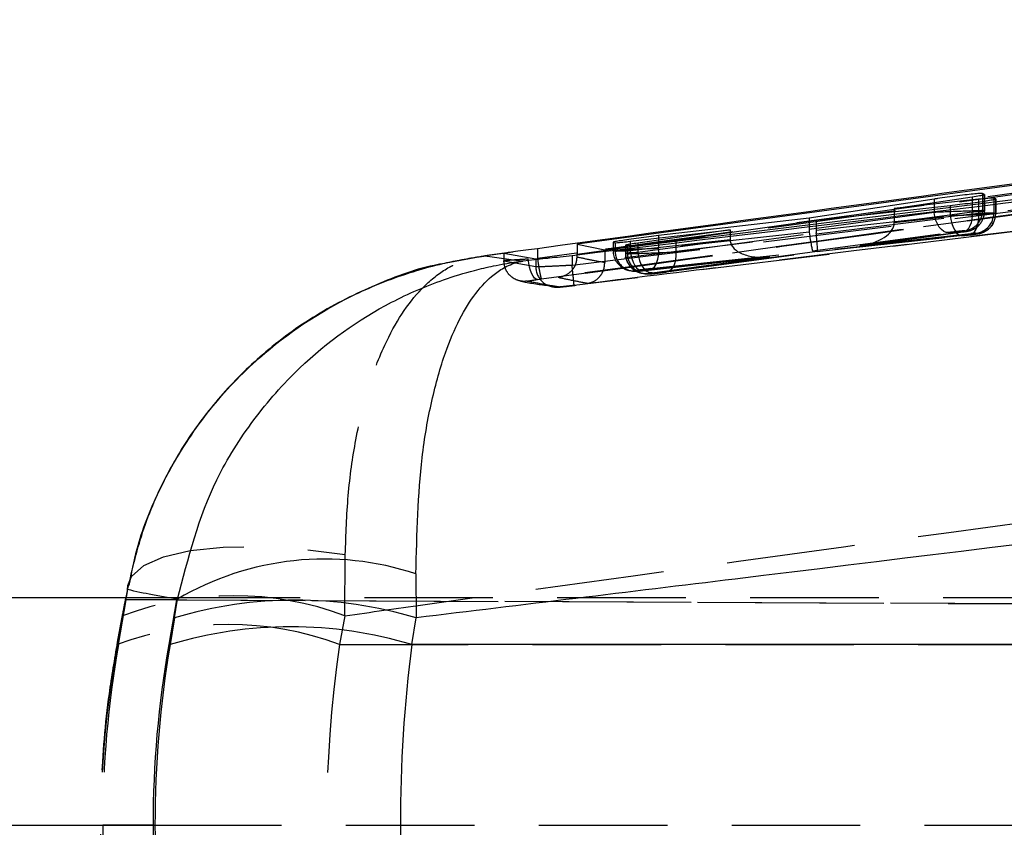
# Model space of a CAD drawing. Extents: x 40 to 416, y 11 to 279.
# Tile 10 of 39: x 158 to 168, y 157 to 165. Entities that reach past the tile are written whole.
import ezdxf

# ---------------------------------------------------------------- set-up
doc = ezdxf.new("R2010")
doc.units = 0
doc.linetypes.add('HIDDEN', pattern=[1.905, 1.27, -0.635])
doc.layers.get('0').update_dxf_attribs({"linetype": 'CONTINUOUS'})

msp = doc.modelspace()

# ---------------------------------------------------------------- linework, layer by layer
at = {"color": 7, "linetype": 'CONTINUOUS'}
for p, q in [((179.47436, 164.55544), (163.45179, 162.39151)), ((163.72447, 162.33576), (182.12667, 164.60932)), ((167.47582, 162.88451), (167.45584, 162.89296)), ((166.9789, 162.83774), (165.74246, 162.64993)), ((166.58427, 162.74449), (167.35452, 162.86058)), ((167.41712, 162.83607), (166.58427, 162.74449)), ((167.58592, 162.83997), (167.56659, 162.84755)), ((165.81118, 162.63047), (167.1372, 162.77585)), ((166.58427, 162.74449), (166.58427, 162.71523)), ((165.74246, 162.64993), (164.25616, 162.47757)), ((164.42696, 162.43277), (165.81118, 162.63047)), ((165.74246, 162.64993), (165.74246, 162.62066)), ((163.97704, 162.42102), (164.96396, 162.53502)), ((164.96396, 162.53502), (164.05053, 162.40357)), ((164.96396, 162.53502), (164.96396, 162.50947)), ((163.80665, 162.4118), (163.82677, 162.40682)), ((162.75658, 162.30663), (162.54104, 162.27683)), ((162.81577, 162.31338), (162.71993, 162.29988)), ((163.0599, 162.34773), (163.0599, 162.25059)), ((163.45179, 162.39151), (163.72447, 162.33576)), ((163.45179, 162.39151), (163.45179, 162.29501)), ((163.72447, 162.33576), (163.72447, 162.32088)), ((163.9285, 162.38277), (163.94925, 162.3781)), ((163.04414, 162.24589), (162.72856, 162.29948)), ((162.91862, 162.22683), (163.14344, 162.25414)), ((163.06038, 162.25063), (163.0599, 162.25059)), ((163.45175, 162.28791), (163.45179, 162.29501)), ((161.85934, 159.13673), (161.8622, 158.70292)), ((159.01622, 159.02129), (158.99353, 158.90474)), ((157.19993, 158.90474), (159.44555, 158.90474)), ((159.49662, 158.87923), (159.41928, 158.43975)), ((159.49662, 158.87923), (159.44109, 158.87923)), ((159.47502, 158.70292), (159.50501, 158.88704)), ((159.47502, 158.70292), (159.43132, 158.43975)), ((161.81849, 158.43975), (161.8622, 158.70292)), ((159.43132, 158.43975), (159.41928, 158.43975)), ((185.49996, 158.43975), (161.81849, 158.43975)), ((157.19993, 156.65474), (159.26341, 156.65474))]:
    msp.add_line(p, q, dxfattribs=at)
at = {"color": 7, "linetype": 'HIDDEN'}
for p, q in [((182.20082, 164.50796), (163.72447, 162.23245)), ((163.40174, 162.18661), (169.70146, 162.95489)), ((167.45584, 162.89296), (167.45584, 162.72356)), ((166.9789, 162.80397), (166.9789, 162.70583)), ((167.35452, 162.86058), (167.35452, 162.71267)), ((167.41712, 162.81043), (167.41712, 162.69523)), ((167.47582, 162.88451), (167.47582, 162.71925)), ((167.47633, 162.71916), (167.47633, 162.88373)), ((167.56659, 162.84755), (167.56659, 162.69966)), ((167.58592, 162.83997), (167.58592, 162.69549)), ((167.58643, 162.69539), (167.58643, 162.83944)), ((169.72183, 162.75348), (163.42124, 161.98502)), ((166.9789, 162.70583), (165.74246, 162.53863)), ((167.41712, 162.69523), (166.58423, 162.60411)), ((166.58427, 162.71523), (166.58427, 162.60843)), ((166.58427, 162.60843), (167.35452, 162.71267)), ((167.1372, 162.77585), (167.1372, 162.6756)), ((167.47582, 162.71925), (167.45584, 162.72356)), ((167.58592, 162.69549), (167.56659, 162.69966)), ((165.74246, 162.62066), (165.74246, 162.53863)), ((165.81118, 162.53042), (167.1372, 162.6756)), ((165.81118, 162.63047), (165.81118, 162.53042)), ((165.74411, 162.51221), (164.25616, 162.34942)), ((164.42696, 162.31649), (165.81271, 162.50402)), ((164.96396, 162.50947), (164.96396, 162.43767)), ((165.77949, 162.32587), (167.12118, 162.50732)), ((167.2597, 162.51415), (166.24378, 162.37667)), ((166.24378, 162.37667), (167.34108, 162.49671)), ((166.25259, 162.3778), (167.26255, 162.51447)), ((167.28016, 162.52504), (167.30014, 162.52073)), ((167.3909, 162.50114), (167.41023, 162.49697)), ((163.80614, 162.41219), (163.80614, 162.3296)), ((163.80665, 162.4118), (163.80665, 162.32951)), ((163.82677, 162.40682), (163.82677, 162.32516)), ((163.97704, 162.32962), (164.96396, 162.43767)), ((163.97704, 162.42102), (163.97704, 162.32962)), ((164.964, 162.43335), (164.05053, 162.30982)), ((164.05053, 162.40357), (164.05053, 162.30982)), ((164.25616, 162.45326), (164.25616, 162.34942)), ((164.42696, 162.43277), (164.42696, 162.31649)), ((167.26066, 162.47708), (165.82138, 162.3195)), ((165.82169, 162.31949), (167.25845, 162.47678)), ((163.72447, 162.32088), (163.72447, 162.23245)), ((163.80665, 162.32951), (163.82677, 162.32516)), ((163.92799, 162.38335), (163.92799, 162.3033)), ((163.9285, 162.38277), (163.9285, 162.3032)), ((163.9285, 162.3032), (163.94925, 162.29872)), ((163.94925, 162.3781), (163.94925, 162.29872)), ((164.18013, 162.15091), (165.77949, 162.32587)), ((165.82138, 162.3195), (164.33212, 162.11797)), ((164.33497, 162.11829), (165.82171, 162.31949)), ((162.58356, 162.28277), (162.10667, 162.19626)), ((162.71993, 162.29988), (162.50455, 162.26954)), ((162.72792, 162.30022), (162.72792, 162.22826)), ((162.72856, 162.29948), (162.72856, 162.22798)), ((162.73032, 162.22826), (162.72856, 162.22797)), ((162.72856, 162.22797), (162.72856, 162.22798)), ((162.72856, 162.22798), (163.04414, 162.17076)), ((163.04414, 162.24589), (163.04414, 162.17076)), ((163.40174, 162.28186), (163.40174, 162.18664)), ((163.45164, 162.26417), (163.45175, 162.28791)), ((163.72447, 162.23245), (163.72454, 162.21073)), ((164.09828, 162.13081), (165.3459, 162.2674)), ((165.35413, 162.26835), (164.10049, 162.1311)), ((164.19281, 162.1113), (165.35413, 162.26835)), ((163.40174, 162.18664), (163.40174, 162.18661)), ((163.96411, 162.13401), (163.98422, 162.12967)), ((164.0504, 162.12665), (164.03029, 162.13099)), ((164.08595, 162.10771), (164.10671, 162.10323)), ((164.09828, 162.13081), (164.10049, 162.1311)), ((164.33497, 162.11829), (164.33212, 162.11797)), ((163.05949, 162.04396), (163.09921, 162.04958)), ((164.17289, 162.1002), (164.15213, 162.10469)), ((161.15854, 158.72357), (161.16244, 159.32797)), ((158.99747, 158.90474), (158.9629, 158.72357)), ((159.44428, 158.8975), (159.40219, 158.90474)), ((159.44555, 158.90474), (174.03405, 158.90474)), ((158.92205, 158.43975), (158.99943, 158.87923)), ((159.44109, 158.87923), (158.99943, 158.87923)), ((194.48689, 158.72416), (158.99943, 158.87923)), ((159.49662, 158.87923), (186.10865, 158.76288)), ((158.91001, 158.43975), (158.9629, 158.72357)), ((158.963, 158.74618), (158.91012, 158.46235)), ((161.15854, 158.72357), (161.10566, 158.43975)), ((158.92205, 158.43975), (158.91001, 158.43975)), ((161.10566, 158.43975), (178.52576, 158.43975)), ((159.26341, 156.65474), (158.76611, 156.65474)), ((159.26341, 156.65474), (186.10865, 156.65474)), ((159.26341, 156.65474), (174.03405, 156.65474))]:
    msp.add_line(p, q, dxfattribs=at)
at = {"color": 8, "linetype": 'CONTINUOUS'}
for p, q in [((166.9789, 162.83774), (166.9789, 162.80397)), ((167.41712, 162.83607), (167.41712, 162.81043)), ((164.25616, 162.47757), (164.25616, 162.45326)), ((163.44724, 162.30349), (163.06038, 162.25063)), ((159.01212, 158.98149), (159.01598, 159.02378)), ((159.01212, 158.98149), (158.99747, 158.90474)), ((159.50501, 158.88704), (159.44428, 158.8975))]:
    msp.add_line(p, q, dxfattribs=at)
at = {"color": 7, "linetype": 'HIDDEN', "flags": 128}
for points in [[(167.12118, 162.50732), (167.09704, 162.50919), (167.0729, 162.51916), (167.04977, 162.53681), (167.02859, 162.56142), (167.01023, 162.59198), (166.99545, 162.62722), (166.98486, 162.6657), (166.9789, 162.70583)], [(167.2597, 162.51415), (167.28143, 162.51978), (167.30151, 162.5323), (167.31924, 162.55128), (167.33399, 162.57603), (167.34522, 162.60567), (167.35254, 162.63914), (167.35567, 162.67523), (167.35452, 162.71267)], [(167.34108, 162.49671), (167.35895, 162.50301), (167.37536, 162.51598), (167.38974, 162.53519), (167.4016, 162.55996), (167.41051, 162.58944), (167.41619, 162.62259), (167.41842, 162.65827), (167.41712, 162.69523)], [(167.1372, 162.6756), (167.14265, 162.63488), (167.15209, 162.59589), (167.16509, 162.56027), (167.18112, 162.52952), (167.1995, 162.50494), (167.21945, 162.48757), (167.24013, 162.47815), (167.26066, 162.47708)], [(163.97704, 162.32962), (163.9825, 162.28891), (163.99193, 162.24991), (164.00494, 162.21429), (164.02097, 162.18354), (164.03934, 162.15896), (164.05929, 162.1416), (164.07996, 162.13218), (164.09828, 162.13081)], [(164.05053, 162.30982), (164.05649, 162.26969), (164.06708, 162.23121), (164.08186, 162.19597), (164.10021, 162.16541), (164.1214, 162.1408), (164.14453, 162.12314), (164.16867, 162.11317), (164.19281, 162.1113)], [(164.18013, 162.15091), (164.19799, 162.1572), (164.21439, 162.17017), (164.22878, 162.18938), (164.24064, 162.21415), (164.24955, 162.24363), (164.25523, 162.27678), (164.25745, 162.31246), (164.25616, 162.34942)], [(164.42696, 162.31649), (164.42811, 162.27905), (164.42497, 162.24296), (164.41766, 162.20949), (164.40642, 162.17985), (164.39167, 162.1551), (164.37394, 162.13612), (164.35385, 162.12359), (164.33497, 162.11829)], [(163.05949, 162.04396), (163.04619, 162.04702), (163.03232, 162.0579), (163.01843, 162.0762), (163.00507, 162.10117), (162.99277, 162.13183), (162.98201, 162.16698), (162.97323, 162.20521), (162.96676, 162.24502)], [(159.01598, 159.02378), (159.05205, 159.1097), (159.17172, 159.21912), (159.36695, 159.30594), (159.63097, 159.36716), (159.95457, 159.40063), (160.32652, 159.40519), (160.73386, 159.38069), (161.16244, 159.32797)]]:
    msp.add_lwpolyline(points, dxfattribs=at)
at = {"color": 7, "linetype": 'HIDDEN'}
for centre, radius, start, end in [((167.2558, 162.7236), 0.20004, 276.994921, 359.990084), ((167.36654, 162.6997), 0.20005, 276.996808, 359.988197), ((167.27549, 162.7194), 0.20033, 318.825988, 359.957598), ((167.38558, 162.69564), 0.20034, 335.127834, 359.956328), ((167.38596, 162.69536), 0.19987, 276.973769, 335.154173), ((167.27582, 162.7192), 0.19995, 276.986834, 318.80728), ((164.00645, 162.32923), 0.19979, 179.921567, 242.242605), ((164.02638, 162.32481), 0.19961, 179.897477, 276.912561), ((164.12811, 162.30285), 0.19961, 179.897601, 276.912304), ((164.14886, 162.29837), 0.19961, 179.897039, 276.912052), ((163.24674, 162.17039), 0.2026, 179.895525, 276.943454), ((164.00617, 162.32882), 0.1993, 242.259148, 276.952566), ((160.06072, 155.77894), 3.14263, 69.553496, 110.446504), ((160.00783, 155.49511), 3.14263, 69.553493, 110.446507)]:
    msp.add_arc(centre, radius, start, end, dxfattribs=at)
at = {"color": 7, "linetype": 'CONTINUOUS'}
for centre, radius, start, end in [((160.95633, 156.42685), 2.85637, 71.570341, 120.537283), ((160.66861, 154.71425), 4.16343, 73.340493, 106.659507), ((160.6249, 154.45107), 4.16344, 73.340501, 106.659499)]:
    msp.add_arc(centre, radius, start, end, dxfattribs=at)
at = {"color": 7, "linetype": 'HIDDEN'}
for centre, major_axis, ratio, start_param, end_param in [((167.15636, 162.71139), (0.3, 0.01208), 0.0065573, 0.0581997, 2.2034863), ((167.28643, 162.68331), (0.3, 0.01208), 0.0065573, 4.1914948, 6.341385), ((167.17633, 162.70708), (0.3, 0.01208), 0.0065573, 5.3480969, 6.341385), ((167.2671, 162.68749), (0.3, 0.01208), 0.0065573, 0.0581997, 1.046836), ((166.2198, 162.57519), (0.36363, 0.04449), 0.5458281, 4.7115477, 6.2053797), ((166.39533, 162.59894), (0.06336, 0.19272), 0.9236367, 5.0328715, 5.0543357), ((165.93166, 162.54821), (0.06478, 0.19231), 0.9243424, 1.9202555, 2.0523909), ((165.75551, 162.52439), (-0.02428, 0.19854), 0.064034, 1.6243908, 3.1182248), ((165.98692, 162.53877), (0.02995, 0.19938), 0.8685071, 1.7420412, 1.8742285), ((165.7974, 162.51802), (-0.0243, 0.19853), 0.0677005, 3.1182168, 4.6335005), ((167.18033, 162.51287), (0.1, 0.01208), 0.0194203, 0.0561173, 2.2014039), ((167.20031, 162.50856), (0.1, 0.01208), 0.0194203, 5.3460145, 6.3393026), ((167.3104, 162.48479), (0.1, 0.01208), 0.0194203, 4.1894123, 6.3393026), ((167.29107, 162.48897), (0.1, 0.01208), 0.0194203, 0.0561173, 1.0447536), ((165.14036, 162.44609), (0.031, 0.19925), 0.8715042, 1.7474688, 1.7689655), ((165.33015, 162.46687), (0.36536, 0.0447), 0.5432449, 3.0855864, 4.7115541), ((164.10614, 162.34168), (0.3, 0.01208), 0.0065573, 1.0468565, 3.1997923), ((164.12625, 162.33734), (0.3, 0.01208), 0.0065573, 3.1997923, 4.1915649), ((164.22798, 162.31538), (0.3, 0.01208), 0.0065573, 2.2034704, 3.1997923), ((164.24874, 162.3109), (0.3, 0.01208), 0.0065573, 3.1997923, 5.348214), ((164.13012, 162.14316), (0.1, 0.01208), 0.0194203, 1.0447741, 3.1977099), ((164.15023, 162.13882), (0.1, 0.01208), 0.0194203, 3.1977099, 4.1894825), ((164.25196, 162.11686), (0.1, 0.01208), 0.0194203, 2.201388, 3.1977099), ((164.27272, 162.11238), (0.1, 0.01208), 0.0194203, 3.1977099, 5.3461316), ((169.47099, 156.65474), (10.72389, 0), 0.9585541, 2.9670597, 3.3161256), ((169.0306, 156.65474), (0, 10.27943), 0.9985458, 1.3962634, 1.5707963), ((169.47099, 156.65474), (0, 10.27943), 0.8263469, 1.3962634, 1.7453293), ((169.0306, 156.65474), (-5.94326, 8.40534), 0.9956692, 0.9573783, 1.1319113)]:
    msp.add_ellipse(centre, major_axis=major_axis, ratio=ratio, start_param=start_param, end_param=end_param, dxfattribs=at)
at = {"color": 7, "linetype": 'CONTINUOUS'}
for centre, major_axis, ratio, start_param, end_param in [((169.09789, 156.65474), (0, 10.27943), 0.9548872, 1.3962634, 1.7453293), ((169.52267, 156.65474), (0, 10.27943), 0.9980372, 1.3962634, 1.5707963), ((169.09789, 156.65474), (0, 10.27943), 0.7190765, 1.3962634, 1.7453293), ((169.52267, 156.65474), (5.48915, 8.70679), 0.9954728, 2.1312567, 2.3057897)]:
    msp.add_ellipse(centre, major_axis=major_axis, ratio=ratio, start_param=start_param, end_param=end_param, dxfattribs=at)
for points, knots in [([(163.40174, 162.28186), (166.08831, 162.60654), (172.38685, 163.36774), (178.68521, 164.13028), (182.29707, 164.56758)], [0, 0, 0, 0, 0.4265383, 1, 1, 1, 1]), ([(174.41658, 163.87236), (173.01162, 163.68761), (169.2247, 163.18964), (165.44029, 162.67282), (163.0599, 162.34773)], [0, 0, 0, 0, 0.3710019, 1, 1, 1, 1]), ([(167.45584, 162.89296), (167.45063, 162.89336), (167.44021, 162.89417), (167.38418, 162.88965), (167.30529, 162.88138), (167.20887, 162.86983), (167.10646, 162.85639), (167.02845, 162.8453), (166.98963, 162.83938), (166.9789, 162.83774)], [0, 0, 0, 0, 0.1551596, 0.3103147, 0.4657582, 0.6223174, 0.7802652, 0.9392731, 1, 1, 1, 1]), ([(167.1372, 162.77585), (167.16829, 162.77931), (167.23047, 162.78624), (167.3345, 162.79918), (167.432, 162.81224), (167.51347, 162.82427), (167.56849, 162.83372), (167.58723, 162.83843), (167.58618, 162.83966), (167.58592, 162.83997)], [0, 0, 0, 0, 0.1577105, 0.3153926, 0.4737344, 0.6322792, 0.7902313, 0.9470302, 1, 1, 1, 1]), ([(167.35452, 162.86058), (167.37959, 162.86453), (167.42973, 162.87244), (167.47229, 162.88093), (167.47467, 162.88335), (167.47582, 162.88451)], [0, 0, 0, 0, 0.3410068, 0.6821055, 1, 1, 1, 1]), ([(167.56659, 162.84755), (167.56131, 162.84789), (167.55075, 162.84859), (167.49639, 162.84437), (167.44316, 162.8388), (167.41712, 162.83607)], [0, 0, 0, 0, 0.3381463, 0.676282, 1, 1, 1, 1]), ([(164.25616, 162.47757), (164.22508, 162.47379), (164.16291, 162.46624), (164.05876, 162.45242), (163.96109, 162.43872), (163.87943, 162.42644), (163.82427, 162.41717), (163.80536, 162.4129), (163.80639, 162.41203), (163.80665, 162.4118)], [0, 0, 0, 0, 0.1577552, 0.3154726, 0.4738745, 0.6323542, 0.7900075, 0.9463067, 1, 1, 1, 1]), ([(163.82677, 162.40682), (163.83205, 162.40678), (163.84261, 162.4067), (163.89714, 162.41189), (163.9507, 162.41801), (163.97704, 162.42102)], [0, 0, 0, 0, 0.3370054, 0.6739798, 1, 1, 1, 1]), ([(164.05053, 162.40357), (164.02543, 162.39993), (163.97521, 162.39263), (163.93216, 162.38526), (163.92969, 162.38359), (163.9285, 162.38277)], [0, 0, 0, 0, 0.3394332, 0.6789538, 1, 1, 1, 1]), ([(163.94925, 162.3781), (163.95448, 162.37807), (163.96493, 162.37802), (164.0211, 162.38324), (164.10019, 162.39174), (164.19685, 162.40301), (164.29939, 162.41569), (164.37743, 162.42591), (164.41621, 162.43128), (164.42696, 162.43277)], [0, 0, 0, 0, 0.1552301, 0.3104511, 0.4660717, 0.6227581, 0.7806048, 0.9392119, 1, 1, 1, 1]), ([(162.72856, 162.29948), (162.72957, 162.30043), (162.73099, 162.30176), (162.75094, 162.30556), (162.75658, 162.30663)], [0, 0, 0, 0, 0.7177269, 1, 1, 1, 1]), ([(163.0599, 162.34773), (163.02047, 162.34243), (162.9416, 162.33182), (162.8397, 162.31905), (162.78221, 162.31119), (162.76106, 162.30743), (162.75658, 162.30663)], [0, 0, 0, 0, 0.3063586, 0.612765, 0.9180033, 1, 1, 1, 1]), ([(159.01212, 158.98149), (159.0603, 159.18742), (159.1567, 159.59935), (159.43166, 160.20164), (159.81174, 160.77252), (160.39614, 161.38478), (161.0609, 161.82625), (161.60802, 162.05018), (161.90948, 162.14638), (162.08868, 162.19454), (162.2655, 162.23228), (162.37299, 162.2517), (162.43852, 162.26226), (162.4785, 162.26822), (162.5029, 162.27169), (162.51743, 162.27369), (162.52511, 162.27472), (162.53227, 162.27568), (162.53698, 162.2763), (162.54104, 162.27683)], [0, 0, 0, 0, 0.1190897, 0.2382128, 0.3752727, 0.51239, 0.7286331, 0.839067, 0.8617065, 0.916277, 0.9490838, 0.9689842, 0.9810955, 0.9884744, 0.9929732, 0.9957155, 0.997181, 0.9975727, 1, 1, 1, 1]), ([(159.50501, 158.88704), (159.61022, 159.29365), (159.77547, 159.93228), (160.24694, 160.6695), (160.79936, 161.29877), (161.44789, 161.75937), (161.95683, 161.9792), (162.23301, 162.07594), (162.39677, 162.12575), (162.60032, 162.17333), (162.72406, 162.19712), (162.79963, 162.20977), (162.84585, 162.21682), (162.87412, 162.22086), (162.89197, 162.22332), (162.90178, 162.22463), (162.91016, 162.22574), (162.91473, 162.22633), (162.91862, 162.22683)], [0, 0, 0, 0, 0.2330933, 0.3661075, 0.4991722, 0.7218658, 0.8348532, 0.83506, 0.9001882, 0.939209, 0.9628884, 0.977325, 0.9861411, 0.9915286, 0.9948211, 0.9971793, 0.9975952, 1, 1, 1, 1]), ([(161.85934, 159.13673), (161.86945, 159.53324), (161.88533, 160.15602), (162.01115, 160.85656), (162.17597, 161.44476), (162.39023, 161.85928), (162.56863, 162.0441), (162.66733, 162.12197), (162.72626, 162.16067), (162.8007, 162.19457), (162.84632, 162.21008), (162.87432, 162.21769), (162.8915, 162.22165), (162.90203, 162.22382), (162.90868, 162.22509), (162.91234, 162.22575), (162.91546, 162.2263), (162.91717, 162.22659), (162.91862, 162.22683)], [0, 0, 0, 0, 0.2330955, 0.366109, 0.4991733, 0.7219026, 0.8348868, 0.8350595, 0.900194, 0.9392159, 0.9628944, 0.9773293, 0.9861443, 0.9915308, 0.9948231, 0.9971793, 0.9975948, 1, 1, 1, 1]), ([(162.54104, 162.27683), (162.60409, 162.26789), (162.73163, 162.24979), (162.85582, 162.23454), (162.91862, 162.22683)], [0, 0, 0, 0, 0.4943893, 1, 1, 1, 1]), ([(163.14344, 162.25414), (163.13185, 162.25296), (163.09419, 162.24912), (163.05612, 162.24581), (163.04757, 162.24587), (163.04414, 162.24589)], [0, 0, 0, 0, 0.2104094, 0.6835243, 1, 1, 1, 1]), ([(163.14344, 162.25414), (163.15517, 162.25534), (163.19598, 162.25951), (163.2828, 162.26808), (163.36224, 162.27729), (163.40174, 162.28186)], [0, 0, 0, 0, 0.1686238, 0.5866187, 1, 1, 1, 1]), ([(162.10667, 162.19626), (162.09732, 162.19459), (161.87609, 162.15504), (161.45647, 161.99901), (160.8704, 161.70785), (160.35603, 161.3309), (159.9229, 160.90127), (159.57085, 160.43545), (159.29472, 159.92656), (159.10791, 159.45242), (159.04842, 159.14237), (159.02529, 159.02184)], [0, 0, 0, 0, 0.0062814, 0.1486819, 0.2926096, 0.4350885, 0.5607304, 0.6837359, 0.8050685, 0.9242214, 1, 1, 1, 1]), ([(182.8587, 161.29341), (176.91106, 160.55239), (169.91331, 159.68054), (162.91272, 158.83048), (161.8622, 158.70292)], [0, 0, 0, 0, 0.8499379, 1, 1, 1, 1])]:
    msp.add_open_spline(points, degree=3, knots=knots, dxfattribs=at)
at = {"color": 7, "linetype": 'HIDDEN'}
for points, knots in [([(178.20737, 164.29156), (175.39403, 163.91941), (170.47242, 163.26839), (165.5541, 162.59286), (163.44724, 162.30349)], [0, 0, 0, 0, 0.5716291, 1, 1, 1, 1]), ([(163.55853, 162.00715), (164.07737, 162.07068), (170.30162, 162.83282), (176.52502, 163.60185), (182.22965, 164.30678)], [0, 0, 0, 0, 0.0833583, 1, 1, 1, 1]), ([(163.09921, 162.04958), (165.33484, 162.35667), (170.38188, 163.04995), (175.43225, 163.71832), (178.24551, 164.09064)], [0, 0, 0, 0, 0.442961, 1, 1, 1, 1]), ([(163.45179, 162.29501), (166.11241, 162.65919), (169.06935, 163.06393), (172.02694, 163.46394), (172.32332, 163.50403)], [0, 0, 0, 0, 0.8997877, 1, 1, 1, 1]), ([(172.33891, 163.303), (171.63091, 163.20812), (168.53727, 162.79351), (165.44448, 162.37031), (163.05949, 162.04396)], [0, 0, 0, 0, 0.2288568, 1, 1, 1, 1]), ([(172.33891, 163.303), (172.205, 163.28489), (171.53544, 163.19432), (168.51006, 162.7846), (165.61923, 162.38853), (163.26392, 162.06582)], [0, 0, 0, 0, 0.0442623, 0.2213106, 1, 1, 1, 1]), ([(167.25845, 162.47678), (167.27105, 162.4782), (167.29656, 162.48106), (167.33884, 162.48625), (167.37732, 162.49125), (167.40456, 162.49525), (167.41966, 162.49764), (167.44188, 162.5027), (167.48176, 162.51628), (167.52714, 162.54991), (167.56013, 162.58791), (167.56638, 162.60976), (167.56702, 162.61202)], [0, 0, 0, 0, 0.103725, 0.210014, 0.3160211, 0.4268638, 0.5103304, 0.5494362, 0.6319946, 0.8261723, 0.9820472, 1, 1, 1, 1]), ([(167.26255, 162.51447), (167.26948, 162.51544), (167.28936, 162.51821), (167.30319, 162.52019), (167.32519, 162.52484), (167.35074, 162.53234), (167.38446, 162.54989), (167.41397, 162.56889), (167.42431, 162.58615), (167.42589, 162.58878)], [0, 0, 0, 0, 0.12232698, 0.35061764, 0.41894353, 0.5322544, 0.7197997, 0.95729719, 1, 1, 1, 1]), ([(163.9303, 162.30331), (163.93094, 162.28456), (163.93235, 162.24323), (163.95975, 162.18853), (163.9888, 162.16072), (164.00162, 162.14845)], [0, 0, 0, 0, 0.3169894, 0.6985867, 1, 1, 1, 1]), ([(161.16244, 159.32797), (161.16893, 159.52465), (161.18208, 159.92334), (161.26318, 160.49111), (161.39508, 161.02532), (161.61868, 161.5798), (161.89322, 161.96029), (162.12862, 162.13385), (162.2601, 162.20262), (162.33886, 162.23462), (162.41753, 162.25663), (162.46559, 162.26653), (162.49498, 162.2713), (162.51293, 162.27373), (162.52389, 162.27505), (162.53043, 162.27576), (162.53387, 162.27612), (162.53709, 162.27645), (162.53921, 162.27666), (162.54104, 162.27683)], [0, 0, 0, 0, 0.1175175, 0.2382219, 0.3732152, 0.5123904, 0.7290088, 0.83939, 0.8616991, 0.9163146, 0.9491298, 0.9690262, 0.9811289, 0.9884999, 0.9929912, 0.9957285, 0.997181, 0.9975728, 1, 1, 1, 1]), ([(162.95879, 162.0269), (162.94396, 162.02578), (162.91973, 162.02395), (162.87326, 162.03145), (162.82151, 162.05251), (162.77013, 162.09876), (162.73525, 162.15949), (162.73079, 162.20515), (162.72856, 162.22797)], [0, 0, 0, 0, 0.1288147, 0.2104832, 0.407867, 0.6052499, 0.8026229, 1, 1, 1, 1]), ([(162.96676, 162.24502), (162.93033, 162.24276), (162.85741, 162.23822), (162.77786, 162.23276), (162.73315, 162.22927), (162.73113, 162.22855), (162.73032, 162.22826)], [0, 0, 0, 0, 0.2724817, 0.5453696, 0.8173773, 1, 1, 1, 1]), ([(163.06038, 162.25063), (163.06364, 162.22799), (163.07015, 162.18271), (163.08055, 162.12168), (163.09181, 162.06515), (163.09646, 162.05537), (163.09921, 162.04958)], [0, 0, 0, 0, 0.2170342, 0.4340683, 0.6650928, 1, 1, 1, 1]), ([(163.26392, 162.06582), (163.26463, 162.0659), (163.27129, 162.0667), (163.30808, 162.07287), (163.36461, 162.09668), (163.4169, 162.15015), (163.44572, 162.20626), (163.44966, 162.24482), (163.45164, 162.26417)], [0, 0, 0, 0, 0.0079957, 0.0750606, 0.4179684, 0.671283, 0.8350476, 1, 1, 1, 1]), ([(163.72454, 162.21073), (163.72452, 162.21074), (163.67706, 162.21875), (163.58892, 162.23561), (163.49777, 162.25426), (163.45169, 162.26416), (163.45164, 162.26417)], [0, 0, 0, 0, 0.0002613, 0.4993567, 0.9994738, 1, 1, 1, 1]), ([(163.55853, 162.00715), (163.55917, 162.00725), (163.56672, 162.00835), (163.60019, 162.01553), (163.6505, 162.04148), (163.69545, 162.0956), (163.72017, 162.15243), (163.72308, 162.19126), (163.72454, 162.21073)], [0, 0, 0, 0, 0.0080505, 0.0945891, 0.4233428, 0.670044, 0.8344821, 1, 1, 1, 1]), ([(163.04414, 162.17076), (163.04414, 162.17076), (163.04654, 162.17106), (163.06482, 162.17074), (163.1288, 162.17355), (163.22253, 162.17772), (163.31886, 162.18242), (163.37989, 162.1855), (163.4015, 162.18661), (163.40152, 162.18661)], [0, 0, 0, 0, 0.0001139, 0.219408, 0.4386819, 0.6581803, 0.8785927, 0.9998814, 1, 1, 1, 1]), ([(163.40152, 162.18661), (163.40154, 162.18661), (163.40162, 162.18662), (163.40169, 162.18663), (163.40174, 162.18664)], [0, 0, 0, 0, 0.2803956, 1, 1, 1, 1]), ([(163.42124, 161.98502), (163.42139, 161.9854), (163.42161, 161.98592), (163.42136, 161.9934), (163.41986, 162.01237), (163.41532, 162.05828), (163.40819, 162.11851), (163.40389, 162.16391), (163.40174, 162.18661)], [0, 0, 0, 0, 0.1117396, 0.1500995, 0.3626768, 0.575254, 0.7876079, 1, 1, 1, 1]), ([(163.91309, 162.15259), (163.9132, 162.15251), (163.92419, 162.145), (163.94204, 162.1395), (163.95943, 162.13517), (163.96411, 162.13401)], [0, 0, 0, 0, 0.0073701, 0.7328609, 1, 1, 1, 1]), ([(163.98422, 162.12967), (163.99748, 162.1276), (164.01553, 162.1248), (164.03452, 162.12516), (164.04474, 162.12565), (164.05957, 162.12679), (164.07833, 162.12864), (164.09526, 162.13048), (164.09828, 162.13081)], [0, 0, 0, 0, 0.2707138, 0.3687386, 0.4494429, 0.5959946, 0.9277865, 1, 1, 1, 1]), ([(164.00162, 162.14845), (164.00188, 162.14818), (164.01256, 162.13673), (164.0388, 162.1235), (164.06758, 162.11192), (164.08299, 162.10839), (164.08595, 162.10771)], [0, 0, 0, 0, 0.0119228, 0.4969206, 0.9031788, 1, 1, 1, 1]), ([(164.10671, 162.10323), (164.11971, 162.10119), (164.13759, 162.09838), (164.15661, 162.0987), (164.1668, 162.09918), (164.18149, 162.1003), (164.20686, 162.1028), (164.24745, 162.10732), (164.289, 162.11231), (164.31851, 162.11608), (164.33234, 162.11794), (164.33497, 162.11829)], [0, 0, 0, 0, 0.1456992, 0.2003089, 0.2441797, 0.3215529, 0.5034189, 0.655024, 0.8128486, 0.9645065, 1, 1, 1, 1]), ([(162.89034, 162.03005), (162.90687, 162.02632), (163.0158, 162.00173), (163.12252, 161.98913), (163.21305, 161.97845)], [0, 0, 0, 0, 0.1517492, 1, 1, 1, 1]), ([(162.95879, 162.0269), (162.95911, 162.02725), (162.95981, 162.02801), (162.9796, 162.03169), (163.01338, 162.03717), (163.04412, 162.0417), (163.05949, 162.04396)], [0, 0, 0, 0, 0.2212725, 0.4800414, 0.7400783, 1, 1, 1, 1]), ([(163.27124, 161.96928), (163.26291, 161.97064), (163.22128, 161.97748), (163.11707, 161.99533), (163.0213, 162.01443), (162.95879, 162.0269)], [0, 0, 0, 0, 0.0798653, 0.3993267, 1, 1, 1, 1]), ([(163.26392, 162.06582), (163.31313, 162.05518), (163.41127, 162.03397), (163.50954, 162.01607), (163.55853, 162.00715)], [0, 0, 0, 0, 0.5015023, 1, 1, 1, 1]), ([(163.22903, 161.96899), (163.23364, 161.96848), (163.24285, 161.96747), (163.25373, 161.96776), (163.26379, 161.96813), (163.28163, 161.96945), (163.31456, 161.97268), (163.37299, 161.97919), (163.41471, 161.98418), (163.43662, 161.98685), (163.43876, 161.98711)], [0, 0, 0, 0, 0.0529018, 0.1058441, 0.1545904, 0.2444154, 0.5313811, 0.7498487, 0.975626, 1, 1, 1, 1]), ([(163.42124, 161.98502), (163.41238, 161.98395), (163.38697, 161.98089), (163.34651, 161.97624), (163.3072, 161.97203), (163.27919, 161.96937), (163.27389, 161.96931), (163.27124, 161.96928)], [0, 0, 0, 0, 0.1184912, 0.3399613, 0.5602449, 0.7800782, 1, 1, 1, 1]), ([(161.15854, 158.72357), (161.41537, 158.75944), (167.21049, 159.5686), (173.01025, 160.3423), (178.55298, 161.08171)], [0, 0, 0, 0, 0.0443183, 1, 1, 1, 1]), ([(158.99353, 158.90474), (158.98613, 158.86719), (158.9718, 158.79441), (158.95782, 158.71846), (158.95106, 158.6817)], [0, 0, 0, 0, 0.5160042, 1, 1, 1, 1]), ([(158.91012, 158.46235), (158.88133, 158.29322), (158.80267, 157.83122), (158.73846, 157.06366), (158.74198, 156.16732), (158.81012, 155.42685), (158.88532, 154.99091), (158.91012, 154.84714)], [0, 0, 0, 0, 0.1421271, 0.3882443, 0.6334224, 0.879106, 1, 1, 1, 1])]:
    msp.add_open_spline(points, degree=3, knots=knots, dxfattribs=at)
at = {"color": 8, "linetype": 'CONTINUOUS'}
msp.add_open_spline([(159.40219, 158.90474), (159.3538, 158.91273), (159.22306, 158.9343), (159.09363, 158.96325), (159.01212, 158.98149)], degree=3, knots=[0, 0, 0, 0, 0.370165, 1, 1, 1, 1], dxfattribs=at)

doc.saveas('drawing.dxf')
